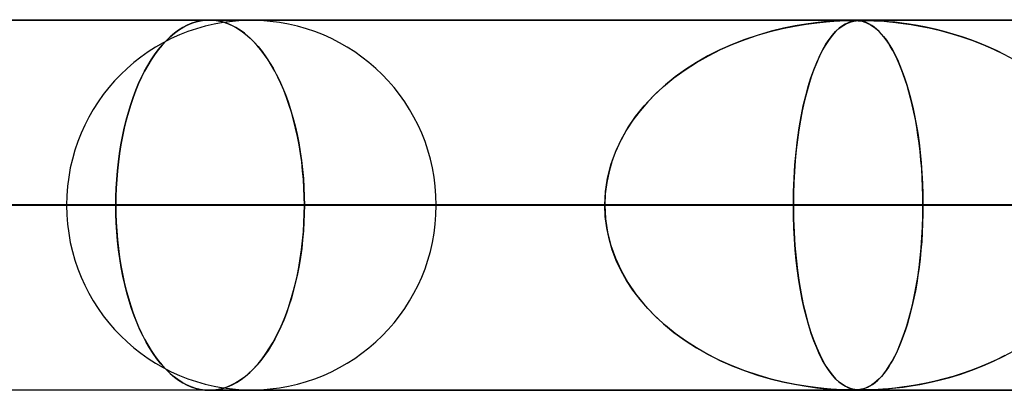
# Model space of a CAD drawing. Header units: millimetres. Extents: x -625 to 625, y -732 to 732.
# Tile 4 of 31: x -437 to -410, y 721 to 732. Entities that reach past the tile are written whole.
import ezdxf

# ---------------------------------------------------------------- set-up
doc = ezdxf.new("R2010")
doc.units = ezdxf.units.MM
doc.layers.add('HIDDEN', color=7, linetype='Continuous')
doc.layers.add('THICK', color=7, linetype='Continuous')

msp = doc.modelspace()

# ---------------------------------------------------------------- linework, layer by layer
at = {"layer": 'HIDDEN'}
for p, q in [((-431.662, 731.49), (-431.779, 731.485)), ((-431.779, 731.485), (-431.662, 731.49)), ((-431.545, 731.485), (-431.662, 731.49)), ((-431.662, 731.49), (-431.541, 731.484)), ((0, 731.49), (-431.662, 731.49)), ((-431.662, 731.49), (0, 731.49)), ((-414.328, 731.48), (-481.175, 731.48)), ((-432.373, 731.29), (-432.49, 731.217)), ((-432.49, 731.217), (-432.373, 731.29)), ((-432.255, 731.352), (-432.373, 731.29)), ((-432.373, 731.29), (-432.255, 731.352)), ((-432.136, 731.402), (-432.255, 731.352)), ((-432.255, 731.352), (-432.136, 731.402)), ((-432.017, 731.441), (-432.136, 731.402)), ((-432.136, 731.402), (-432.017, 731.441)), ((-431.897, 731.468), (-432.017, 731.441)), ((-432.017, 731.441), (-431.897, 731.468)), ((-431.779, 731.485), (-431.897, 731.468)), ((-431.897, 731.468), (-431.779, 731.485)), ((-431.426, 731.468), (-431.545, 731.485)), ((-431.541, 731.484), (-431.419, 731.467)), ((-431.307, 731.441), (-431.426, 731.468)), ((-431.419, 731.467), (-431.296, 731.438)), ((-431.187, 731.402), (-431.307, 731.441)), ((-431.296, 731.438), (-431.172, 731.397)), ((-431.067, 731.352), (-431.187, 731.402)), ((-431.172, 731.397), (-431.048, 731.343)), ((-430.948, 731.29), (-431.067, 731.352)), ((-431.048, 731.343), (-430.926, 731.277)), ((-430.83, 731.217), (-430.948, 731.29)), ((-430.926, 731.277), (-430.804, 731.199)), ((-416.524, 731.177), (-416.191, 731.26)), ((-416.156, 731.268), (-416.492, 731.186)), ((-416.191, 731.26), (-415.863, 731.328)), ((-415.842, 731.332), (-416.156, 731.268)), ((-415.863, 731.328), (-415.546, 731.381)), ((-415.555, 731.38), (-415.842, 731.332)), ((-415.297, 731.415), (-415.555, 731.38)), ((-415.546, 731.381), (-415.26, 731.419)), ((-415.072, 731.44), (-415.297, 731.415)), ((-415.26, 731.419), (-415.009, 731.446)), ((-414.884, 731.456), (-415.072, 731.44)), ((-415.009, 731.446), (-414.8, 731.462)), ((-414.727, 731.467), (-414.884, 731.456)), ((-414.8, 731.462), (-414.636, 731.472)), ((-414.753, 731.177), (-414.664, 731.26)), ((-414.655, 731.268), (-414.744, 731.186)), ((-414.596, 731.473), (-414.727, 731.467)), ((-414.664, 731.26), (-414.576, 731.328)), ((-414.571, 731.332), (-414.655, 731.268)), ((-414.636, 731.472), (-414.509, 731.477)), ((-414.489, 731.477), (-414.596, 731.473)), ((-414.576, 731.328), (-414.489, 731.381)), ((-414.492, 731.38), (-414.571, 731.332)), ((-414.509, 731.477), (-414.409, 731.479)), ((-414.419, 731.415), (-414.492, 731.38)), ((-414.402, 731.479), (-414.489, 731.477)), ((-414.489, 731.381), (-414.408, 731.419)), ((-414.352, 731.44), (-414.419, 731.415)), ((-414.409, 731.479), (-414.328, 731.48)), ((-414.408, 731.419), (-414.332, 731.446)), ((-414.328, 731.48), (-414.402, 731.479)), ((-414.292, 731.456), (-414.352, 731.44)), ((-414.332, 731.446), (-414.263, 731.462)), ((-414.007, 731.48), (-414.329, 731.48)), ((-414.264, 731.479), (-414.328, 731.48)), ((-414.328, 731.48), (-414.262, 731.479)), ((-414.236, 731.467), (-414.292, 731.456)), ((-414.205, 731.477), (-414.264, 731.479)), ((-414.263, 731.462), (-414.199, 731.472)), ((-414.262, 731.479), (-414.203, 731.477)), ((-414.181, 731.473), (-414.236, 731.467)), ((-414.15, 731.473), (-414.205, 731.477)), ((-414.203, 731.477), (-414.147, 731.473)), ((-414.199, 731.472), (-414.138, 731.477)), ((-414.127, 731.477), (-414.181, 731.473)), ((-414.099, 731.467), (-414.15, 731.473)), ((-414.147, 731.473), (-414.093, 731.466)), ((-414.138, 731.477), (-414.075, 731.479)), ((-414.07, 731.479), (-414.127, 731.477)), ((-414.052, 731.458), (-414.099, 731.467)), ((-414.093, 731.466), (-414.041, 731.456)), ((-414.075, 731.479), (-414.006, 731.48)), ((-414.007, 731.48), (-414.07, 731.479)), ((-414.003, 731.446), (-414.052, 731.458)), ((-414.041, 731.456), (-413.993, 731.443)), ((-413.932, 731.479), (-414.007, 731.48)), ((-0.331, 731.48), (-414.007, 731.48)), ((-414.006, 731.48), (-413.929, 731.479)), ((-413.951, 731.429), (-414.003, 731.446)), ((-413.993, 731.443), (-413.941, 731.425)), ((-413.895, 731.407), (-413.951, 731.429)), ((-413.941, 731.425), (-413.884, 731.401)), ((-413.841, 731.477), (-413.932, 731.479)), ((-413.929, 731.479), (-413.838, 731.477)), ((-413.837, 731.378), (-413.895, 731.407)), ((-413.884, 731.401), (-413.823, 731.37)), ((-413.731, 731.473), (-413.841, 731.477)), ((-413.838, 731.477), (-413.724, 731.473)), ((-413.776, 731.341), (-413.837, 731.378)), ((-413.823, 731.37), (-413.758, 731.329)), ((-413.712, 731.296), (-413.776, 731.341)), ((-413.758, 731.329), (-413.689, 731.278)), ((-413.609, 731.467), (-413.731, 731.473)), ((-413.724, 731.473), (-413.591, 731.466)), ((-413.647, 731.242), (-413.712, 731.296)), ((-413.689, 731.278), (-413.617, 731.216)), ((-413.582, 731.181), (-413.647, 731.242)), ((-413.477, 731.458), (-413.609, 731.467)), ((-413.591, 731.466), (-413.446, 731.456)), ((-413.328, 731.446), (-413.477, 731.458)), ((-413.446, 731.456), (-413.295, 731.443)), ((-413.158, 731.429), (-413.328, 731.446)), ((-413.295, 731.443), (-413.124, 731.425)), ((-412.969, 731.407), (-413.158, 731.429)), ((-413.124, 731.425), (-412.93, 731.401)), ((-412.764, 731.378), (-412.969, 731.407)), ((-412.93, 731.401), (-412.714, 731.37)), ((-412.543, 731.341), (-412.764, 731.378)), ((-412.714, 731.37), (-412.478, 731.329)), ((-412.308, 731.296), (-412.543, 731.341)), ((-412.478, 731.329), (-412.224, 731.278)), ((-412.065, 731.242), (-412.308, 731.296)), ((-412.224, 731.278), (-411.955, 731.216)), ((-411.821, 731.181), (-412.065, 731.242)), ((-432.717, 731.037), (-432.827, 730.931)), ((-432.827, 730.931), (-432.717, 731.037)), ((-432.605, 731.132), (-432.717, 731.037)), ((-432.717, 731.037), (-432.605, 731.132)), ((-432.49, 731.217), (-432.605, 731.132)), ((-432.605, 731.132), (-432.49, 731.217)), ((-430.714, 731.132), (-430.83, 731.217)), ((-430.804, 731.199), (-430.685, 731.109)), ((-430.6, 731.037), (-430.714, 731.132)), ((-430.685, 731.109), (-430.568, 731.008)), ((-430.488, 730.931), (-430.6, 731.037)), ((-430.568, 731.008), (-430.454, 730.895)), ((-417.202, 730.964), (-417.546, 730.83)), ((-417.527, 730.838), (-417.193, 730.967)), ((-416.847, 731.084), (-417.202, 730.964)), ((-417.193, 730.967), (-416.858, 731.08)), ((-416.858, 731.08), (-416.524, 731.177)), ((-416.492, 731.186), (-416.847, 731.084)), ((-414.929, 730.964), (-415.018, 730.83)), ((-415.014, 730.838), (-414.927, 730.967)), ((-414.837, 731.084), (-414.929, 730.964)), ((-414.927, 730.967), (-414.84, 731.08)), ((-414.84, 731.08), (-414.753, 731.177)), ((-414.744, 731.186), (-414.837, 731.084)), ((-413.617, 731.216), (-413.542, 731.14)), ((-413.517, 731.113), (-413.582, 731.181)), ((-413.542, 731.14), (-413.464, 731.05)), ((-413.453, 731.038), (-413.517, 731.113)), ((-413.464, 731.05), (-413.384, 730.945)), ((-413.391, 730.956), (-413.453, 731.038)), ((-411.955, 731.216), (-411.671, 731.14)), ((-411.579, 731.113), (-411.821, 731.181)), ((-411.671, 731.14), (-411.376, 731.05)), ((-411.339, 731.038), (-411.579, 731.113)), ((-411.376, 731.05), (-411.073, 730.945)), ((-411.102, 730.956), (-411.339, 731.038)), ((-432.934, 730.814), (-433.038, 730.689)), ((-433.038, 730.689), (-432.934, 730.814)), ((-432.827, 730.931), (-432.934, 730.814)), ((-432.934, 730.814), (-432.827, 730.931)), ((-430.379, 730.814), (-430.488, 730.931)), ((-430.454, 730.895), (-430.343, 730.772)), ((-430.274, 730.689), (-430.379, 730.814)), ((-430.343, 730.772), (-430.235, 730.639)), ((-418.186, 730.527), (-417.859, 730.691)), ((-417.546, 730.83), (-417.879, 730.682)), ((-417.859, 730.691), (-417.527, 730.838)), ((-415.183, 730.527), (-415.099, 730.691)), ((-415.018, 730.83), (-415.104, 730.682)), ((-415.099, 730.691), (-415.014, 730.838)), ((-413.329, 730.866), (-413.391, 730.956)), ((-413.384, 730.945), (-413.306, 730.829)), ((-413.268, 730.769), (-413.329, 730.866)), ((-413.306, 730.829), (-413.23, 730.703)), ((-413.208, 730.665), (-413.268, 730.769)), ((-413.23, 730.703), (-413.157, 730.567)), ((-410.867, 730.866), (-411.102, 730.956)), ((-411.073, 730.945), (-410.777, 730.829)), ((-410.635, 730.769), (-410.867, 730.866)), ((-410.777, 730.829), (-410.488, 730.703)), ((-410.407, 730.665), (-410.635, 730.769)), ((-410.488, 730.703), (-410.209, 730.567)), ((-433.137, 730.554), (-433.233, 730.412)), ((-433.233, 730.412), (-433.137, 730.554)), ((-433.038, 730.689), (-433.137, 730.554)), ((-433.137, 730.554), (-433.038, 730.689)), ((-430.172, 730.554), (-430.274, 730.689)), ((-430.235, 730.639), (-430.132, 730.497)), ((-430.075, 730.412), (-430.172, 730.554)), ((-430.132, 730.497), (-430.034, 730.347)), ((-418.2, 730.52), (-418.508, 730.344)), ((-418.507, 730.345), (-418.186, 730.527)), ((-417.879, 730.682), (-418.2, 730.52)), ((-415.265, 730.345), (-415.183, 730.527)), ((-415.187, 730.52), (-415.265, 730.344)), ((-415.104, 730.682), (-415.187, 730.52)), ((-413.149, 730.553), (-413.208, 730.665)), ((-413.157, 730.567), (-413.086, 730.421)), ((-413.092, 730.433), (-413.149, 730.553)), ((-413.035, 730.307), (-413.092, 730.433)), ((-410.182, 730.553), (-410.407, 730.665)), ((-410.209, 730.567), (-409.94, 730.421)), ((-433.324, 730.262), (-433.41, 730.106)), ((-433.41, 730.106), (-433.324, 730.262)), ((-433.233, 730.412), (-433.324, 730.262)), ((-433.324, 730.262), (-433.233, 730.412)), ((-429.982, 730.262), (-430.075, 730.412)), ((-430.034, 730.347), (-429.94, 730.189)), ((-429.894, 730.106), (-429.982, 730.262)), ((-429.94, 730.189), (-429.852, 730.026)), ((-418.818, 730.145), (-418.507, 730.345)), ((-418.508, 730.344), (-418.803, 730.156)), ((-415.345, 730.145), (-415.265, 730.345)), ((-415.265, 730.344), (-415.341, 730.156)), ((-413.086, 730.421), (-413.018, 730.265)), ((-412.98, 730.172), (-413.035, 730.307)), ((-413.018, 730.265), (-412.953, 730.1)), ((-412.926, 730.029), (-412.98, 730.172)), ((-433.491, 729.944), (-433.57, 729.772)), ((-433.57, 729.772), (-433.491, 729.944)), ((-433.41, 730.106), (-433.491, 729.944)), ((-433.491, 729.944), (-433.41, 730.106)), ((-429.81, 729.944), (-429.894, 730.106)), ((-429.852, 730.026), (-429.767, 729.854)), ((-429.73, 729.772), (-429.81, 729.944)), ((-419.403, 729.693), (-419.118, 729.927)), ((-419.083, 729.954), (-419.348, 729.74)), ((-419.118, 729.927), (-418.818, 730.145)), ((-418.803, 730.156), (-419.083, 729.954)), ((-415.494, 729.693), (-415.421, 729.927)), ((-415.412, 729.954), (-415.48, 729.74)), ((-415.421, 729.927), (-415.345, 730.145)), ((-415.341, 730.156), (-415.412, 729.954)), ((-412.953, 730.1), (-412.89, 729.927)), ((-412.874, 729.879), (-412.926, 730.029)), ((-412.89, 729.927), (-412.831, 729.744)), ((-433.57, 729.772), (-433.645, 729.592)), ((-433.645, 729.592), (-433.57, 729.772)), ((-429.767, 729.854), (-429.686, 729.672)), ((-429.653, 729.592), (-429.73, 729.772)), ((-429.686, 729.672), (-429.608, 729.48)), ((-419.672, 729.44), (-419.403, 729.693)), ((-419.348, 729.74), (-419.595, 729.516)), ((-415.562, 729.44), (-415.494, 729.693)), ((-415.48, 729.74), (-415.543, 729.516)), ((-412.823, 729.72), (-412.874, 729.879)), ((-412.831, 729.744), (-412.774, 729.552)), ((-412.775, 729.554), (-412.823, 729.72)), ((-433.717, 729.402), (-433.784, 729.205)), ((-433.784, 729.205), (-433.717, 729.402)), ((-433.645, 729.592), (-433.717, 729.402)), ((-433.717, 729.402), (-433.645, 729.592)), ((-429.579, 729.402), (-429.653, 729.592)), ((-429.608, 729.48), (-429.535, 729.28)), ((-429.51, 729.205), (-429.579, 729.402)), ((-419.924, 729.17), (-419.672, 729.44)), ((-419.595, 729.516), (-419.824, 729.281)), ((-415.626, 729.17), (-415.562, 729.44)), ((-415.543, 729.516), (-415.601, 729.281)), ((-412.728, 729.379), (-412.775, 729.554)), ((-412.774, 729.552), (-412.72, 729.35)), ((-412.683, 729.196), (-412.728, 729.379)), ((-433.784, 729.205), (-433.847, 729)), ((-433.847, 729), (-433.784, 729.205)), ((-429.535, 729.28), (-429.466, 729.071)), ((-429.445, 729), (-429.51, 729.205)), ((-420.155, 728.882), (-419.924, 729.17)), ((-419.824, 729.281), (-420.034, 729.038)), ((-415.685, 728.882), (-415.626, 729.17)), ((-415.601, 729.281), (-415.654, 729.038)), ((-412.72, 729.35), (-412.67, 729.137)), ((-412.641, 729.005), (-412.683, 729.196)), ((-412.67, 729.137), (-412.622, 728.913)), ((-433.847, 729), (-433.906, 728.788)), ((-433.906, 728.788), (-433.847, 729)), ((-429.466, 729.071), (-429.403, 728.855)), ((-429.385, 728.788), (-429.445, 729)), ((-429.403, 728.855), (-429.345, 728.632)), ((-420.363, 728.578), (-420.155, 728.882)), ((-420.034, 729.038), (-420.224, 728.786)), ((-415.738, 728.578), (-415.685, 728.882)), ((-415.654, 729.038), (-415.702, 728.786)), ((-412.601, 728.806), (-412.641, 729.005)), ((-412.622, 728.913), (-412.578, 728.678)), ((-433.959, 728.57), (-434.007, 728.347)), ((-434.007, 728.347), (-433.959, 728.57)), ((-433.906, 728.788), (-433.959, 728.57)), ((-433.959, 728.57), (-433.906, 728.788)), ((-429.33, 728.57), (-429.385, 728.788)), ((-429.345, 728.632), (-429.292, 728.403)), ((-429.281, 728.347), (-429.33, 728.57)), ((-420.545, 728.258), (-420.363, 728.578)), ((-420.224, 728.786), (-420.395, 728.527)), ((-415.784, 728.258), (-415.738, 728.578)), ((-415.702, 728.786), (-415.746, 728.527)), ((-412.564, 728.6), (-412.601, 728.806)), ((-412.578, 728.678), (-412.537, 728.432)), ((-412.531, 728.387), (-412.564, 728.6)), ((-434.007, 728.347), (-434.049, 728.12)), ((-434.049, 728.12), (-434.007, 728.347)), ((-429.292, 728.403), (-429.246, 728.17)), ((-429.237, 728.12), (-429.281, 728.347)), ((-420.395, 728.527), (-420.545, 728.259)), ((-415.746, 728.527), (-415.784, 728.259)), ((-412.537, 728.432), (-412.501, 728.176)), ((-412.5, 728.167), (-412.531, 728.387)), ((-434.049, 728.12), (-434.086, 727.89)), ((-434.086, 727.89), (-434.049, 728.12)), ((-429.246, 728.17), (-429.206, 727.933)), ((-429.199, 727.89), (-429.237, 728.12)), ((-420.7, 727.923), (-420.545, 728.258)), ((-420.545, 728.259), (-420.675, 727.983)), ((-415.823, 727.923), (-415.784, 728.258)), ((-415.784, 728.259), (-415.817, 727.983)), ((-412.501, 728.176), (-412.47, 727.911)), ((-412.473, 727.941), (-412.5, 728.167)), ((-434.086, 727.89), (-434.117, 727.657)), ((-434.117, 727.657), (-434.086, 727.89)), ((-429.206, 727.933), (-429.172, 727.693)), ((-429.167, 727.657), (-429.199, 727.89)), ((-420.823, 727.576), (-420.7, 727.923)), ((-420.675, 727.983), (-420.784, 727.698)), ((-415.854, 727.576), (-415.823, 727.923)), ((-415.817, 727.983), (-415.844, 727.698)), ((-412.45, 727.708), (-412.473, 727.941)), ((-412.47, 727.911), (-412.444, 727.638)), ((-434.117, 727.657), (-434.142, 727.422)), ((-434.142, 727.422), (-434.117, 727.657)), ((-429.172, 727.693), (-429.144, 727.451)), ((-429.141, 727.422), (-429.167, 727.657)), ((-420.913, 727.22), (-420.823, 727.576)), ((-420.784, 727.698), (-420.871, 727.403)), ((-415.877, 727.22), (-415.854, 727.576)), ((-415.844, 727.698), (-415.866, 727.403)), ((-412.43, 727.469), (-412.45, 727.708)), ((-412.444, 727.638), (-412.423, 727.359)), ((-434.142, 727.422), (-434.161, 727.187)), ((-434.161, 727.187), (-434.142, 727.422)), ((-429.144, 727.451), (-429.122, 727.209)), ((-429.121, 727.187), (-429.141, 727.422)), ((-420.871, 727.403), (-420.934, 727.102)), ((-415.866, 727.403), (-415.882, 727.102)), ((-412.415, 727.227), (-412.43, 727.469)), ((-412.423, 727.359), (-412.407, 727.074)), ((-434.161, 727.187), (-434.175, 726.953)), ((-434.175, 726.953), (-434.161, 727.187)), ((-429.122, 727.209), (-429.107, 726.967)), ((-429.107, 726.953), (-429.121, 727.187)), ((-420.934, 727.102), (-420.973, 726.798)), ((-420.967, 726.857), (-420.913, 727.22)), ((-415.882, 727.102), (-415.892, 726.798)), ((-415.891, 726.857), (-415.877, 727.22)), ((-412.404, 726.983), (-412.415, 727.227)), ((-412.407, 727.074), (-412.398, 726.783)), ((-412.397, 726.737), (-412.404, 726.983)), ((-434.183, 726.72), (-434.186, 726.49)), ((-434.186, 726.49), (-434.183, 726.72)), ((-434.175, 726.953), (-434.183, 726.72)), ((-434.183, 726.72), (-434.175, 726.953)), ((-429.107, 726.967), (-429.098, 726.727)), ((-429.098, 726.72), (-429.107, 726.953)), ((-429.098, 726.727), (-429.095, 726.49)), ((-429.095, 726.49), (-429.098, 726.72)), ((-420.986, 726.49), (-420.967, 726.857)), ((-420.973, 726.798), (-420.986, 726.49)), ((-415.895, 726.49), (-415.891, 726.857)), ((-415.892, 726.798), (-415.895, 726.49)), ((-412.398, 726.783), (-412.395, 726.49)), ((-412.395, 726.49), (-412.397, 726.737)), ((-420.986, 726.49), (-486.165, 726.49)), ((-486.165, 726.49), (-420.986, 726.49)), ((-476.185, 726.49), (-412.395, 726.49)), ((-476.185, 726.49), (-412.395, 726.49)), ((-399.186, 726.49), (-460.84, 726.49)), ((-460.84, 726.49), (-399.186, 726.49)), ((-450.86, 726.49), (-390.595, 726.49)), ((-450.86, 726.49), (-390.595, 726.49)), ((-377.387, 726.49), (-435.515, 726.49)), ((-435.515, 726.49), (-377.387, 726.49)), ((-434.186, 726.49), (-434.183, 726.26)), ((-434.186, 726.49), (-420.986, 726.49)), ((-434.183, 726.253), (-434.186, 726.49)), ((-420.986, 726.49), (-434.186, 726.49)), ((-429.098, 726.253), (-429.095, 726.49)), ((-429.095, 726.49), (-429.098, 726.26)), ((-415.895, 726.49), (-429.095, 726.49)), ((-429.095, 726.49), (-415.895, 726.49)), ((-425.535, 726.49), (-368.796, 726.49)), ((-425.535, 726.49), (-368.796, 726.49)), ((-420.973, 726.182), (-420.986, 726.49)), ((-420.986, 726.49), (-420.967, 726.123)), ((-415.895, 726.49), (-415.891, 726.123)), ((-5, 726.49), (-415.895, 726.49)), ((-415.895, 726.49), (-5, 726.49)), ((-415.892, 726.182), (-415.895, 726.49)), ((-412.398, 726.197), (-412.395, 726.49)), ((-412.395, 726.49), (-412.397, 726.243)), ((-412.395, 726.49), (-399.186, 726.49)), ((-399.186, 726.49), (-412.395, 726.49)), ((-434.183, 726.26), (-434.175, 726.027)), ((-434.174, 726.013), (-434.183, 726.253)), ((-429.098, 726.26), (-429.107, 726.027)), ((-429.107, 726.013), (-429.098, 726.253)), ((-420.934, 725.878), (-420.973, 726.182)), ((-415.882, 725.878), (-415.892, 726.182)), ((-412.407, 725.906), (-412.398, 726.197)), ((-412.397, 726.243), (-412.404, 725.997)), ((-434.175, 726.027), (-434.161, 725.793)), ((-434.16, 725.771), (-434.174, 726.013)), ((-429.122, 725.771), (-429.107, 726.013)), ((-429.107, 726.027), (-429.121, 725.793)), ((-420.967, 726.123), (-420.913, 725.76)), ((-415.891, 726.123), (-415.877, 725.76)), ((-412.404, 725.997), (-412.415, 725.753)), ((-434.161, 725.793), (-434.142, 725.558)), ((-434.139, 725.529), (-434.16, 725.771)), ((-429.144, 725.529), (-429.122, 725.771)), ((-429.121, 725.793), (-429.141, 725.558)), ((-420.871, 725.577), (-420.934, 725.878)), ((-420.913, 725.76), (-420.823, 725.404)), ((-415.866, 725.577), (-415.882, 725.878)), ((-415.877, 725.76), (-415.854, 725.404)), ((-412.415, 725.753), (-412.43, 725.511)), ((-412.423, 725.621), (-412.407, 725.906)), ((-434.142, 725.558), (-434.117, 725.323)), ((-434.112, 725.287), (-434.139, 725.529)), ((-429.172, 725.287), (-429.144, 725.529)), ((-429.141, 725.558), (-429.167, 725.323)), ((-420.784, 725.282), (-420.871, 725.577)), ((-420.823, 725.404), (-420.7, 725.057)), ((-415.844, 725.282), (-415.866, 725.577)), ((-415.854, 725.404), (-415.823, 725.057)), ((-412.43, 725.511), (-412.45, 725.272)), ((-412.444, 725.342), (-412.423, 725.621)), ((-434.117, 725.323), (-434.086, 725.09)), ((-434.079, 725.047), (-434.112, 725.287)), ((-429.206, 725.047), (-429.172, 725.287)), ((-429.167, 725.323), (-429.199, 725.09)), ((-420.675, 724.997), (-420.784, 725.282)), ((-415.817, 724.997), (-415.844, 725.282)), ((-412.45, 725.272), (-412.473, 725.039)), ((-412.47, 725.069), (-412.444, 725.342)), ((-434.086, 725.09), (-434.049, 724.86)), ((-434.04, 724.81), (-434.079, 725.047)), ((-434.049, 724.86), (-434.007, 724.633)), ((-429.237, 724.86), (-429.281, 724.633)), ((-429.246, 724.81), (-429.206, 725.047)), ((-429.199, 725.09), (-429.237, 724.86)), ((-420.7, 725.057), (-420.545, 724.722)), ((-420.545, 724.721), (-420.675, 724.997)), ((-415.823, 725.057), (-415.784, 724.722)), ((-415.784, 724.721), (-415.817, 724.997)), ((-412.501, 724.804), (-412.47, 725.069)), ((-412.473, 725.039), (-412.5, 724.813)), ((-433.995, 724.577), (-434.04, 724.81)), ((-434.007, 724.633), (-433.959, 724.41)), ((-429.281, 724.633), (-429.33, 724.41)), ((-429.292, 724.577), (-429.246, 724.81)), ((-420.545, 724.722), (-420.363, 724.402)), ((-420.395, 724.453), (-420.545, 724.721)), ((-415.784, 724.722), (-415.738, 724.402)), ((-415.746, 724.453), (-415.784, 724.721)), ((-412.531, 724.593), (-412.564, 724.38)), ((-412.537, 724.548), (-412.501, 724.804)), ((-412.5, 724.813), (-412.531, 724.593)), ((-433.944, 724.348), (-433.995, 724.577)), ((-433.959, 724.41), (-433.906, 724.192)), ((-433.888, 724.125), (-433.944, 724.348)), ((-429.403, 724.125), (-429.345, 724.348)), ((-429.33, 724.41), (-429.385, 724.192)), ((-429.345, 724.348), (-429.292, 724.577)), ((-420.224, 724.194), (-420.395, 724.453)), ((-420.363, 724.402), (-420.155, 724.098)), ((-415.702, 724.194), (-415.746, 724.453)), ((-415.738, 724.402), (-415.685, 724.098)), ((-412.564, 724.38), (-412.601, 724.174)), ((-412.578, 724.302), (-412.537, 724.548)), ((-433.906, 724.192), (-433.847, 723.98)), ((-433.826, 723.909), (-433.888, 724.125)), ((-429.466, 723.909), (-429.403, 724.125)), ((-429.385, 724.192), (-429.445, 723.98)), ((-420.034, 723.942), (-420.224, 724.194)), ((-420.155, 724.098), (-419.924, 723.81)), ((-415.654, 723.942), (-415.702, 724.194)), ((-415.685, 724.098), (-415.626, 723.81)), ((-412.67, 723.843), (-412.622, 724.067)), ((-412.601, 724.174), (-412.641, 723.975)), ((-412.622, 724.067), (-412.578, 724.302)), ((-433.847, 723.98), (-433.784, 723.775)), ((-433.76, 723.7), (-433.826, 723.909)), ((-429.535, 723.7), (-429.466, 723.909)), ((-429.445, 723.98), (-429.51, 723.775)), ((-419.824, 723.699), (-420.034, 723.942)), ((-419.924, 723.81), (-419.672, 723.54)), ((-415.601, 723.699), (-415.654, 723.942)), ((-415.626, 723.81), (-415.562, 723.54)), ((-412.683, 723.784), (-412.728, 723.601)), ((-412.72, 723.63), (-412.67, 723.843)), ((-412.641, 723.975), (-412.683, 723.784)), ((-433.784, 723.775), (-433.717, 723.578)), ((-433.688, 723.5), (-433.76, 723.7)), ((-433.717, 723.578), (-433.645, 723.388)), ((-429.579, 723.578), (-429.653, 723.388)), ((-429.608, 723.5), (-429.535, 723.7)), ((-429.51, 723.775), (-429.579, 723.578)), ((-419.595, 723.464), (-419.824, 723.699)), ((-419.672, 723.54), (-419.403, 723.287)), ((-415.543, 723.464), (-415.601, 723.699)), ((-415.562, 723.54), (-415.494, 723.287)), ((-412.728, 723.601), (-412.775, 723.426)), ((-412.774, 723.428), (-412.72, 723.63)), ((-433.613, 723.308), (-433.688, 723.5)), ((-433.645, 723.388), (-433.57, 723.208)), ((-433.533, 723.126), (-433.613, 723.308)), ((-429.767, 723.126), (-429.686, 723.308)), ((-429.653, 723.388), (-429.73, 723.208)), ((-429.686, 723.308), (-429.608, 723.5)), ((-419.348, 723.24), (-419.595, 723.464)), ((-419.403, 723.287), (-419.118, 723.052)), ((-415.48, 723.24), (-415.543, 723.464)), ((-415.494, 723.287), (-415.421, 723.052)), ((-412.823, 723.26), (-412.874, 723.101)), ((-412.831, 723.236), (-412.774, 723.428)), ((-412.775, 723.426), (-412.823, 723.26)), ((-433.57, 723.208), (-433.491, 723.036)), ((-433.451, 722.954), (-433.533, 723.126)), ((-433.491, 723.036), (-433.41, 722.874)), ((-429.81, 723.036), (-429.894, 722.874)), ((-429.852, 722.954), (-429.767, 723.126)), ((-429.73, 723.208), (-429.81, 723.036)), ((-419.083, 723.026), (-419.348, 723.24)), ((-419.118, 723.052), (-418.818, 722.835)), ((-418.803, 722.825), (-419.083, 723.026)), ((-415.412, 723.026), (-415.48, 723.24)), ((-415.421, 723.052), (-415.345, 722.835)), ((-415.341, 722.825), (-415.412, 723.026)), ((-412.953, 722.88), (-412.89, 723.053)), ((-412.874, 723.101), (-412.926, 722.951)), ((-412.89, 723.053), (-412.831, 723.236)), ((-433.365, 722.791), (-433.451, 722.954)), ((-433.41, 722.874), (-433.324, 722.718)), ((-433.273, 722.633), (-433.365, 722.791)), ((-433.324, 722.718), (-433.233, 722.568)), ((-429.982, 722.718), (-430.075, 722.568)), ((-430.034, 722.633), (-429.94, 722.791)), ((-429.894, 722.874), (-429.982, 722.718)), ((-429.94, 722.791), (-429.852, 722.954)), ((-418.818, 722.835), (-418.507, 722.635)), ((-418.508, 722.636), (-418.803, 722.825)), ((-415.345, 722.835), (-415.265, 722.635)), ((-415.265, 722.636), (-415.341, 722.825)), ((-412.98, 722.808), (-413.035, 722.674)), ((-413.018, 722.715), (-412.953, 722.88)), ((-412.926, 722.951), (-412.98, 722.808)), ((-433.177, 722.483), (-433.273, 722.633)), ((-433.233, 722.568), (-433.137, 722.426)), ((-433.076, 722.341), (-433.177, 722.483)), ((-430.235, 722.341), (-430.132, 722.483)), ((-430.075, 722.568), (-430.172, 722.426)), ((-430.132, 722.483), (-430.034, 722.633)), ((-418.2, 722.46), (-418.508, 722.636)), ((-418.507, 722.635), (-418.186, 722.453)), ((-417.879, 722.298), (-418.2, 722.46)), ((-418.186, 722.453), (-417.859, 722.289)), ((-415.187, 722.46), (-415.265, 722.636)), ((-415.265, 722.635), (-415.183, 722.453)), ((-415.104, 722.298), (-415.187, 722.46)), ((-415.183, 722.453), (-415.099, 722.289)), ((-413.157, 722.413), (-413.086, 722.559)), ((-413.092, 722.547), (-413.149, 722.427)), ((-413.035, 722.674), (-413.092, 722.547)), ((-413.086, 722.559), (-413.018, 722.715)), ((-410.209, 722.413), (-409.94, 722.559)), ((-433.137, 722.426), (-433.038, 722.291)), ((-432.97, 722.208), (-433.076, 722.341)), ((-433.038, 722.291), (-432.934, 722.166)), ((-432.861, 722.085), (-432.97, 722.208)), ((-430.454, 722.085), (-430.343, 722.208)), ((-430.274, 722.291), (-430.379, 722.166)), ((-430.343, 722.208), (-430.235, 722.341)), ((-430.172, 722.426), (-430.274, 722.291)), ((-417.546, 722.15), (-417.879, 722.298)), ((-417.859, 722.289), (-417.527, 722.142)), ((-415.018, 722.15), (-415.104, 722.298)), ((-415.099, 722.289), (-415.014, 722.142)), ((-413.268, 722.211), (-413.329, 722.114)), ((-413.306, 722.151), (-413.23, 722.277)), ((-413.208, 722.315), (-413.268, 722.211)), ((-413.23, 722.277), (-413.157, 722.413)), ((-413.149, 722.427), (-413.208, 722.315)), ((-410.635, 722.211), (-410.867, 722.114)), ((-410.777, 722.151), (-410.488, 722.277)), ((-410.407, 722.315), (-410.635, 722.211)), ((-410.488, 722.277), (-410.209, 722.413)), ((-410.182, 722.427), (-410.407, 722.315)), ((-432.934, 722.166), (-432.827, 722.049)), ((-432.749, 721.972), (-432.861, 722.085)), ((-432.827, 722.049), (-432.717, 721.943)), ((-432.633, 721.871), (-432.749, 721.972)), ((-432.717, 721.943), (-432.605, 721.848)), ((-430.6, 721.943), (-430.714, 721.848)), ((-430.685, 721.871), (-430.568, 721.972)), ((-430.488, 722.049), (-430.6, 721.943)), ((-430.568, 721.972), (-430.454, 722.085)), ((-430.379, 722.166), (-430.488, 722.049)), ((-417.202, 722.016), (-417.546, 722.15)), ((-417.527, 722.142), (-417.193, 722.013)), ((-416.847, 721.896), (-417.202, 722.016)), ((-417.193, 722.013), (-416.858, 721.9)), ((-414.929, 722.016), (-415.018, 722.15)), ((-415.014, 722.142), (-414.927, 722.013)), ((-414.837, 721.896), (-414.929, 722.016)), ((-414.927, 722.013), (-414.84, 721.9)), ((-413.542, 721.84), (-413.464, 721.93)), ((-413.453, 721.942), (-413.517, 721.867)), ((-413.464, 721.93), (-413.384, 722.035)), ((-413.391, 722.024), (-413.453, 721.942)), ((-413.329, 722.114), (-413.391, 722.024)), ((-413.384, 722.035), (-413.306, 722.151)), ((-411.671, 721.84), (-411.376, 721.93)), ((-411.339, 721.942), (-411.579, 721.867)), ((-411.376, 721.93), (-411.073, 722.035)), ((-411.102, 722.024), (-411.339, 721.942)), ((-410.867, 722.114), (-411.102, 722.024)), ((-411.073, 722.035), (-410.777, 722.151)), ((-432.515, 721.781), (-432.633, 721.871)), ((-432.605, 721.848), (-432.49, 721.763)), ((-432.395, 721.703), (-432.515, 721.781)), ((-432.49, 721.763), (-432.373, 721.69)), ((-432.273, 721.637), (-432.395, 721.703)), ((-432.373, 721.69), (-432.255, 721.628)), ((-430.948, 721.69), (-431.067, 721.628)), ((-431.048, 721.637), (-430.926, 721.703)), ((-430.83, 721.763), (-430.948, 721.69)), ((-430.926, 721.703), (-430.804, 721.781)), ((-430.714, 721.848), (-430.83, 721.763)), ((-430.804, 721.781), (-430.685, 721.871)), ((-416.858, 721.9), (-416.524, 721.803)), ((-416.492, 721.794), (-416.847, 721.896)), ((-416.524, 721.803), (-416.191, 721.72)), ((-416.156, 721.712), (-416.492, 721.794)), ((-416.191, 721.72), (-415.863, 721.652)), ((-415.842, 721.648), (-416.156, 721.712)), ((-414.84, 721.9), (-414.753, 721.803)), ((-414.744, 721.794), (-414.837, 721.896)), ((-414.753, 721.803), (-414.664, 721.72)), ((-414.655, 721.712), (-414.744, 721.794)), ((-414.664, 721.72), (-414.576, 721.652)), ((-414.571, 721.648), (-414.655, 721.712)), ((-413.712, 721.684), (-413.776, 721.639)), ((-413.758, 721.651), (-413.689, 721.702)), ((-413.647, 721.738), (-413.712, 721.684)), ((-413.689, 721.702), (-413.617, 721.764)), ((-413.582, 721.799), (-413.647, 721.738)), ((-413.617, 721.764), (-413.542, 721.84)), ((-413.517, 721.867), (-413.582, 721.799)), ((-412.308, 721.684), (-412.543, 721.639)), ((-412.478, 721.651), (-412.224, 721.702)), ((-412.065, 721.738), (-412.308, 721.684)), ((-412.224, 721.702), (-411.955, 721.764)), ((-411.821, 721.799), (-412.065, 721.738)), ((-411.955, 721.764), (-411.671, 721.84)), ((-411.579, 721.867), (-411.821, 721.799)), ((-481.175, 721.5), (-414.328, 721.5)), ((-432.151, 721.583), (-432.273, 721.637)), ((-432.255, 721.628), (-432.136, 721.578)), ((-432.028, 721.542), (-432.151, 721.583)), ((-432.136, 721.578), (-432.017, 721.539)), ((-431.905, 721.513), (-432.028, 721.542)), ((-432.017, 721.539), (-431.897, 721.512)), ((-431.783, 721.496), (-431.905, 721.513)), ((-431.897, 721.512), (-431.779, 721.495)), ((-431.662, 721.49), (-431.783, 721.496)), ((-431.779, 721.495), (-431.662, 721.49)), ((-431.662, 721.49), (-431.541, 721.496)), ((-431.545, 721.495), (-431.662, 721.49)), ((-431.662, 721.49), (0, 721.49)), ((0, 721.49), (-431.662, 721.49)), ((-431.426, 721.512), (-431.545, 721.495)), ((-431.541, 721.496), (-431.419, 721.513)), ((-431.307, 721.539), (-431.426, 721.512)), ((-431.419, 721.513), (-431.296, 721.542)), ((-431.187, 721.578), (-431.307, 721.539)), ((-431.296, 721.542), (-431.172, 721.583)), ((-431.067, 721.628), (-431.187, 721.578)), ((-431.172, 721.583), (-431.048, 721.637)), ((-415.863, 721.652), (-415.546, 721.599)), ((-415.555, 721.6), (-415.842, 721.648)), ((-415.297, 721.565), (-415.555, 721.6)), ((-415.546, 721.599), (-415.26, 721.56)), ((-415.072, 721.54), (-415.297, 721.565)), ((-415.26, 721.56), (-415.009, 721.534)), ((-414.884, 721.524), (-415.072, 721.54)), ((-415.009, 721.534), (-414.8, 721.518)), ((-414.727, 721.513), (-414.884, 721.524)), ((-414.8, 721.518), (-414.636, 721.508)), ((-414.596, 721.507), (-414.727, 721.513)), ((-414.636, 721.508), (-414.509, 721.503)), ((-414.489, 721.503), (-414.596, 721.507)), ((-414.576, 721.652), (-414.489, 721.599)), ((-414.492, 721.6), (-414.571, 721.648)), ((-414.509, 721.503), (-414.409, 721.501)), ((-414.419, 721.565), (-414.492, 721.6)), ((-414.489, 721.599), (-414.408, 721.56)), ((-414.402, 721.501), (-414.489, 721.503)), ((-414.352, 721.54), (-414.419, 721.565)), ((-414.409, 721.501), (-414.328, 721.5)), ((-414.408, 721.56), (-414.332, 721.534)), ((-414.328, 721.5), (-414.402, 721.501)), ((-414.292, 721.524), (-414.352, 721.54)), ((-414.332, 721.534), (-414.263, 721.518)), ((-414.264, 721.501), (-414.328, 721.5)), ((-414.328, 721.5), (-414.262, 721.501)), ((-414.328, 721.5), (-414.007, 721.5)), ((-414.236, 721.513), (-414.292, 721.524)), ((-414.205, 721.503), (-414.264, 721.501)), ((-414.263, 721.518), (-414.199, 721.508)), ((-414.262, 721.501), (-414.203, 721.503)), ((-414.181, 721.507), (-414.236, 721.513)), ((-414.15, 721.507), (-414.205, 721.503)), ((-414.203, 721.503), (-414.147, 721.507)), ((-414.199, 721.508), (-414.138, 721.503)), ((-414.127, 721.503), (-414.181, 721.507)), ((-414.099, 721.513), (-414.15, 721.507)), ((-414.147, 721.507), (-414.093, 721.514)), ((-414.138, 721.503), (-414.075, 721.501)), ((-414.07, 721.501), (-414.127, 721.503)), ((-414.052, 721.522), (-414.099, 721.513)), ((-414.093, 721.514), (-414.041, 721.524)), ((-414.075, 721.501), (-414.006, 721.5)), ((-414.007, 721.5), (-414.07, 721.501)), ((-414.003, 721.534), (-414.052, 721.522)), ((-414.041, 721.524), (-413.993, 721.537)), ((-413.932, 721.501), (-414.007, 721.5)), ((-414.007, 721.5), (-0.316, 721.5)), ((-414.007, 721.5), (-0.316, 721.5)), ((-414.006, 721.5), (-413.929, 721.501)), ((-413.951, 721.551), (-414.003, 721.534)), ((-413.993, 721.537), (-413.941, 721.555)), ((-413.895, 721.573), (-413.951, 721.551)), ((-413.941, 721.555), (-413.884, 721.578)), ((-413.841, 721.503), (-413.932, 721.501)), ((-413.929, 721.501), (-413.838, 721.503)), ((-413.837, 721.602), (-413.895, 721.573)), ((-413.884, 721.578), (-413.823, 721.61)), ((-413.731, 721.507), (-413.841, 721.503)), ((-413.838, 721.503), (-413.724, 721.507)), ((-413.776, 721.639), (-413.837, 721.602)), ((-413.823, 721.61), (-413.758, 721.651)), ((-413.609, 721.513), (-413.731, 721.507)), ((-413.724, 721.507), (-413.591, 721.514)), ((-413.477, 721.522), (-413.609, 721.513)), ((-413.591, 721.514), (-413.446, 721.524)), ((-413.328, 721.534), (-413.477, 721.522)), ((-413.446, 721.524), (-413.295, 721.537)), ((-413.158, 721.551), (-413.328, 721.534)), ((-413.295, 721.537), (-413.124, 721.555)), ((-412.969, 721.573), (-413.158, 721.551)), ((-413.124, 721.555), (-412.93, 721.578)), ((-412.764, 721.602), (-412.969, 721.573)), ((-412.93, 721.578), (-412.714, 721.61)), ((-412.543, 721.639), (-412.764, 721.602)), ((-412.714, 721.61), (-412.478, 721.651))]:
    msp.add_line(p, q, dxfattribs=at)
for start, end in [(0, 180), (180, 0)]:
    msp.add_arc((-430.525, 726.49), 4.99, start, end, dxfattribs=at)
at = {"layer": 'THICK'}
for p, q in [((-556.5, 731.5), (556.5, 731.5)), ((556.5, 726.5), (-556.5, 726.5))]:
    msp.add_line(p, q, dxfattribs=at)

doc.saveas('drawing.dxf')
